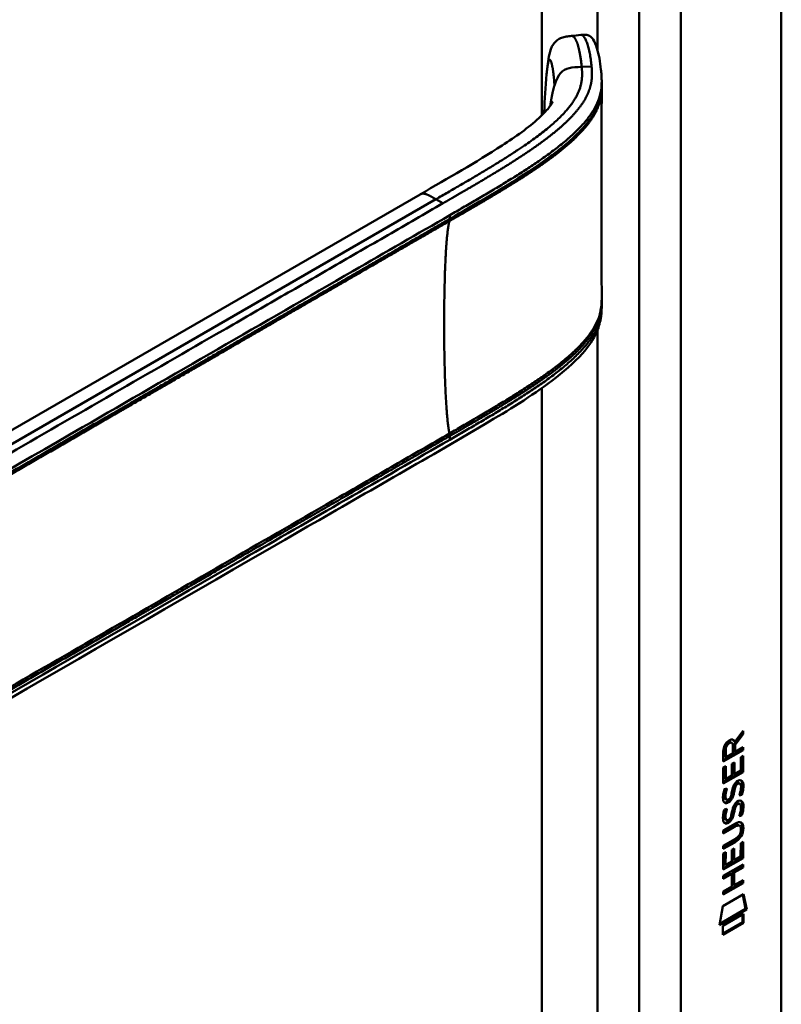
# Model space of a CAD drawing. Header units: millimetres. Extents: x 20 to 833, y 20 to 574.
# Tile 8 of 12: x 410 to 441, y 174 to 214. Entities that reach past the tile are written whole.
import ezdxf

# ---------------------------------------------------------------- set-up
doc = ezdxf.new("R2010")
doc.units = ezdxf.units.MM
doc.header["$LTSCALE"] = 2
doc.layers.add('Sichtbare Kanten(DIN)', color=7, linetype='Continuous', lineweight=50)
doc.layers.add('Sichtbare tangentiale Kanten(DIN)', color=7, linetype='Continuous', lineweight=50)

msp = doc.modelspace()

# ---------------------------------------------------------------- linework, layer by layer
at = {"layer": 'Sichtbare Kanten(DIN)'}
for p, q in [((441.3238, 235.4929), (441.3238, 172.9717)), ((434.0001, 211.1681), (434.0001, 211.0237)), ((431.6227, 208.0778), (431.6227, 208.0778)), ((431.6238, 207.8449), (431.6238, 207.8449)), ((394.8365, 188.2504), (426.6005, 206.5893)), ((434.0001, 202.1728), (434.0001, 202.173)), ((434.0001, 202.1681), (434.0001, 202.0226)), ((439.4303, 184.267), (439.7684, 184.7202)), ((439.7259, 184.6633), (439.7259, 184.6029)), ((439.7684, 184.7202), (439.7683, 184.5784)), ((439.2609, 184.2548), (439.3034, 184.2303)), ((439.3879, 184.2915), (439.4303, 184.267)), ((439.7259, 184.6029), (439.4028, 184.1698)), ((439.7683, 184.5784), (439.4453, 184.1453)), ((439.7259, 184.6029), (439.7683, 184.5784)), ((439.7679, 183.9289), (438.9594, 183.4629)), ((438.9594, 183.4629), (438.96, 183.8922)), ((439.7255, 183.9534), (438.9595, 183.5119)), ((439.0161, 183.9593), (439.0159, 183.669)), ((439.0586, 183.9348), (439.0584, 183.6445)), ((439.3462, 183.8105), (439.3464, 184.1007)), ((439.4028, 184.1698), (439.4026, 183.892)), ((439.4026, 183.892), (439.4451, 183.8675)), ((439.4028, 184.1698), (439.4453, 184.1453)), ((439.4453, 184.1453), (439.4451, 183.8675)), ((439.4451, 183.8675), (439.768, 184.0536)), ((439.7255, 184.0291), (439.7255, 183.9534)), ((439.7255, 183.9534), (439.7679, 183.9289)), ((439.768, 184.0536), (439.7679, 183.9289)), ((439.0159, 183.669), (439.0584, 183.6445)), ((439.0584, 183.6445), (439.3462, 183.8105)), ((439.6688, 183.1033), (439.6692, 183.6414)), ((439.6692, 183.6414), (439.7677, 183.6982)), ((439.7253, 183.6737), (439.7249, 183.0614)), ((439.7677, 183.6982), (439.7673, 183.0369)), ((438.9588, 182.5708), (438.9592, 183.2257)), ((439.7249, 183.0614), (438.9588, 182.6198)), ((438.9592, 183.2257), (439.0578, 183.2825)), ((439.0153, 183.258), (439.015, 182.7753)), ((439.0578, 183.2825), (439.0574, 182.7508)), ((439.3104, 182.8967), (439.3108, 183.3694)), ((439.3108, 183.3694), (439.4093, 183.4262)), ((439.3668, 183.4018), (439.3666, 182.978)), ((439.4093, 183.4262), (439.409, 182.9535)), ((439.409, 182.9535), (439.6688, 183.1033)), ((439.7249, 183.0614), (439.7673, 183.0369)), ((439.7673, 183.0369), (438.9588, 182.5708)), ((439.015, 182.7753), (439.0574, 182.7508)), ((439.0574, 182.7508), (439.3104, 182.8967)), ((439.3666, 182.978), (439.409, 182.9535)), ((439.0073, 182.3462), (439.1031, 182.3687)), ((439.364, 182.2599), (439.4064, 182.2354)), ((439.3778, 182.3327), (439.4202, 182.3082)), ((439.4304, 182.5019), (439.4728, 182.4774)), ((439.5104, 182.5866), (439.5071, 182.5847)), ((439.5104, 182.5866), (439.5528, 182.5621)), ((439.5528, 182.5621), (439.5495, 182.5602)), ((439.59, 182.5937), (439.6324, 182.5692)), ((439.0205, 181.9678), (439.0225, 181.9634)), ((439.048, 181.9336), (439.0904, 181.9091)), ((439.0629, 181.9433), (439.0649, 181.9389)), ((439.2563, 182.0231), (439.2594, 182.0303)), ((439.669, 182.1329), (439.7114, 182.1084)), ((439.0068, 181.5141), (439.1026, 181.5367)), ((439.3772, 181.5007), (439.4196, 181.4762)), ((439.4298, 181.6699), (439.4722, 181.6454)), ((439.5098, 181.7546), (439.5065, 181.7526)), ((439.5098, 181.7546), (439.5522, 181.7301)), ((439.5522, 181.7301), (439.5489, 181.7282)), ((439.5894, 181.7617), (439.6318, 181.7372)), ((439.0199, 181.1358), (439.0219, 181.1313)), ((439.0474, 181.1015), (439.0898, 181.077)), ((439.0623, 181.1113), (439.0644, 181.1068)), ((439.2557, 181.191), (439.2588, 181.1983)), ((439.3634, 181.4279), (439.4059, 181.4034)), ((439.6684, 181.3009), (439.7108, 181.2764)), ((439.4296, 180.8083), (438.9573, 180.5361)), ((438.9573, 180.5361), (438.9574, 180.6593)), ((438.9574, 180.6593), (439.4229, 180.9276)), ((439.3872, 180.8328), (438.9574, 180.5851)), ((439.5814, 180.8729), (439.6238, 180.8484)), ((439.6785, 180.6956), (439.6785, 180.6988)), ((438.957, 180.0272), (439.4293, 180.2994)), ((439.38, 180.1968), (438.9569, 179.9529)), ((439.4224, 180.1723), (438.9569, 179.9039)), ((438.9569, 179.9039), (438.957, 180.0272)), ((439.308, 179.3884), (439.3083, 179.8611)), ((439.3083, 179.8611), (439.4069, 179.918)), ((439.3644, 179.8935), (439.3641, 179.4697)), ((439.4069, 179.918), (439.4066, 179.4452)), ((439.6664, 179.595), (439.6668, 180.1331)), ((439.6668, 180.1331), (439.7653, 180.19)), ((439.7228, 180.1655), (439.7224, 179.5531)), ((439.7653, 180.19), (439.7649, 179.5286)), ((438.9563, 179.0625), (438.9568, 179.7174)), ((439.7649, 179.5286), (438.9563, 179.0625)), ((439.7224, 179.5531), (438.9564, 179.1115)), ((438.9568, 179.7174), (439.0553, 179.7742)), ((439.0129, 179.7497), (439.0126, 179.267)), ((439.0553, 179.7742), (439.055, 179.2425)), ((439.3641, 179.4697), (439.4066, 179.4452)), ((439.4066, 179.4452), (439.6664, 179.595)), ((439.7224, 179.5531), (439.7649, 179.5286)), ((438.9558, 178.8031), (439.7643, 179.2691)), ((439.0126, 179.267), (439.055, 179.2425)), ((439.055, 179.2425), (439.308, 179.3884)), ((439.7218, 179.1704), (439.3657, 178.9651)), ((439.7642, 179.1459), (439.4081, 178.9406)), ((439.7219, 179.2447), (439.7218, 179.1704)), ((439.7218, 179.1704), (439.7642, 179.1459)), ((439.7643, 179.2691), (439.7642, 179.1459)), ((439.2649, 178.907), (438.9557, 178.7288)), ((439.3073, 178.8825), (438.9557, 178.6799)), ((438.9557, 178.6799), (438.9558, 178.8031)), ((439.2649, 178.907), (439.3073, 178.8825)), ((439.3069, 178.3736), (439.3073, 178.8825)), ((439.3657, 178.9651), (439.3653, 178.4562)), ((439.3657, 178.9651), (439.4081, 178.9406)), ((439.4081, 178.9406), (439.4077, 178.4317)), ((439.4077, 178.4317), (439.7639, 178.637)), ((439.7639, 178.637), (439.7638, 178.5138)), ((439.7214, 178.5383), (438.9553, 178.0967)), ((439.7638, 178.5138), (438.9553, 178.0478)), ((438.9554, 178.171), (439.3069, 178.3736)), ((439.3653, 178.4562), (439.4077, 178.4317)), ((439.7214, 178.6125), (439.7214, 178.5383)), ((439.7214, 178.5383), (439.7638, 178.5138)), ((438.9349, 177.5643), (439.7852, 178.0544)), ((438.9553, 178.0478), (438.9554, 178.171)), ((439.7517, 178.0351), (439.87, 177.4556)), ((439.7852, 178.0544), (439.9124, 177.4311)), ((438.8051, 176.7928), (438.9349, 177.5643)), ((439.9124, 177.4311), (438.8051, 176.7928)), ((439.87, 177.4556), (438.8142, 176.847)), ((439.87, 177.4556), (439.9124, 177.4311)), ((438.935, 176.7744), (439.7827, 177.263)), ((439.7402, 177.2386), (439.74, 176.9144)), ((439.7827, 177.263), (439.7824, 176.8899)), ((439.7824, 176.8899), (438.9347, 176.4013)), ((438.9347, 176.4013), (438.935, 176.7744)), ((439.74, 176.9144), (438.9348, 176.4503)), ((439.74, 176.9144), (439.7824, 176.8899))]:
    msp.add_line(p, q, dxfattribs=at)
for centre, major_axis, ratio, start_param, end_param in [((438.9979, 183.621), (0.3679, 0.7317), 0.3492899, 5.940544, 6.7713516), ((438.9555, 183.6455), (0.3679, 0.7317), 0.3492899, 5.940544, 6.1774026), ((439.3495, 183.8993), (-0.1752, 0.3461), 0.8194443, 0.0441652, 1.0169096), ((439.3919, 183.8748), (-0.1752, 0.3461), 0.8194443, 0.0441652, 1.0169096), ((439.3238, 181.928), (0.2582, 0.6696), 0.2801591, 6.2392644, 6.6011557), ((439.3662, 181.9035), (0.2582, 0.6696), 0.2801591, 6.0797679, 6.6011557), ((439.3785, 183.1905), (0.3269, 1.2563), 0.1531706, 2.8850226, 2.9459819), ((439.2313, 182.3488), (0.178, 0.4179), 0.3257575, 2.8609786, 3.1020511), ((439.421, 183.166), (0.3269, 1.2563), 0.1531706, 2.8850226, 2.9459819), ((439.2737, 182.3243), (0.178, 0.4179), 0.3257575, 2.8609786, 3.3212723), ((439.2398, 182.0215), (0.0284, 0.0613), 0.2140411, 4.5281704, 4.8362485), ((439.3236, 181.0968), (0.2578, 0.6687), 0.2803736, 6.2392361, 6.6013949), ((439.366, 181.0723), (0.2578, 0.6687), 0.2803736, 6.0797021, 6.6013949), ((439.4022, 182.4531), (0.3517, 1.3504), 0.146604, 2.8954066, 2.9545475), ((439.2329, 181.5209), (0.1803, 0.422), 0.324198, 2.8627748, 3.1025615), ((439.4447, 182.4286), (0.3517, 1.3504), 0.146604, 2.8954066, 2.9545475), ((439.2753, 181.4964), (0.1803, 0.422), 0.324198, 2.8627748, 3.3206062), ((439.2392, 181.1895), (0.0284, 0.0613), 0.2140411, 4.5281704, 4.8362485), ((438.3421, 178.7772), (1.3548, 2.199), 0.2164738, 5.9455732, 6.6640371), ((438.3008, 181.1029), (1.3877, -0.5679), 0.6427883, 5.8208171, 6.5391565), ((438.3432, 181.0784), (1.3877, -0.5679), 0.6427883, 5.8208171, 6.5391565), ((433.0506, 183.3477), (6.5946, -2.8214), 0.2353631, 6.1084229, 6.3833559), ((438.2997, 178.8016), (1.3548, 2.199), 0.2164738, 5.9455732, 6.2455659)]:
    msp.add_ellipse(centre, major_axis=major_axis, ratio=ratio, start_param=start_param, end_param=end_param, dxfattribs=at)
for points, knots in [([(431.7557, 211.494), (431.783, 211.7786), (431.8101, 212.0514), (431.9011, 212.4443), (431.9455, 212.5871), (432.0719, 212.7736), (432.1227, 212.8297), (432.2376, 212.9165), (432.3009, 212.9499), (432.4283, 212.9963), (432.493, 213.0115), (432.6271, 213.0337), (432.6978, 213.0404), (432.766, 213.0473)], [0.00013929, 0.00013929, 0.00013929, 0.00013929, 0.2257267, 0.2257267, 0.35310865, 0.35310865, 0.41190788, 0.41190788, 0.46466135, 0.46466135, 0.51394129, 0.51394129, 0.56662488, 0.56662488, 0.56662488, 0.56662488]), ([(433.1481, 213.0883), (433.1689, 213.0906), (433.1908, 213.0929), (433.2331, 213.0966), (433.254, 213.098), (433.2951, 213.0992), (433.3155, 213.0988), (433.3566, 213.0962), (433.377, 213.0934), (433.4205, 213.0846), (433.4421, 213.0777), (433.4924, 213.057), (433.5175, 213.0416), (433.5834, 212.9914), (433.6166, 212.9521), (433.7138, 212.8098), (433.7642, 212.6863), (433.8857, 212.2955), (433.9389, 211.9898), (433.9794, 211.6061), (433.986, 211.5338), (433.9938, 211.4174), (433.996, 211.3771), (433.9984, 211.312), (433.999, 211.2893), (433.9997, 211.2525), (433.9998, 211.2395), (434, 211.2183), (434.0001, 211.2106), (434.0001, 211.1982), (434.0001, 211.1936), (434.0001, 211.1864), (434.0001, 211.1838), (434.0001, 211.1799), (434.0001, 211.1785), (434.0001, 211.1759), (434.0001, 211.1746), (434.0001, 211.1734)], [0, 0, 0, 0, 0.0160784, 0.0160784, 0.032034, 0.032034, 0.0495505, 0.0495505, 0.0708419, 0.0708419, 0.1003842, 0.1003842, 0.1484644, 0.1484644, 0.2432626, 0.2432626, 0.4569052, 0.4569052, 0.8367177, 0.8367177, 0.924176, 0.924176, 0.9685098, 0.9685098, 0.9912512, 0.9912512, 1.0030767, 1.0030767, 1.0093774, 1.0093774, 1.0128435, 1.0128435, 1.0147822, 1.0147822, 1.0158363, 1.0158363, 1.0169356, 1.0169356, 1.0169356, 1.0169356]), ([(434.0001, 210.9243), (433.9995, 210.446), (433.9995, 209.9465), (433.9991, 207.9716), (433.9991, 206.483), (433.9993, 204.0899), (433.9991, 203.1903), (434.0001, 202.2749)], [0, 0, 0, 0, 0.4559886, 0.4559886, 1.8232073, 1.8232073, 2.6501182, 2.6501182, 2.6501182, 2.6501182]), ([(434.0002, 211.0234), (434.0002, 211.0049), (434.0002, 210.9845), (434.0001, 210.9517), (434.0001, 210.9384), (434.0001, 210.9259)], [0, 0, 0, 0, 0.017068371, 0.017068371, 0.03005618, 0.03005618, 0.03005618, 0.03005618]), ([(426.6005, 206.5893), (427.7357, 207.2447), (428.8847, 207.8951), (430.4913, 208.9388), (431.0245, 209.3144), (431.5962, 209.8396), (431.7367, 209.9877), (431.8924, 210.1858), (431.9355, 210.2491), (431.9932, 210.3454), (432.0072, 210.3778), (432.0073, 210.378), (432.0073, 210.378), (432.0073, 210.378)], [0, 0, 0, 0, 1.2040802, 1.2040802, 1.8332236, 1.8332236, 2.0744525, 2.0744525, 2.2000219, 2.2000219, 2.3266136, 2.3266136, 2.3269801, 2.3269801, 2.3269801, 2.3269801]), ([(434.0001, 202.022), (434.0001, 202.0203), (434.0001, 202.0184), (434.0001, 202.0144), (434.0001, 202.0123), (434.0001, 202.0074), (434.0001, 202.0046), (434.0001, 201.9977), (434.0001, 201.9936), (434.0001, 201.9824), (434, 201.9755), (433.9998, 201.9549), (433.9996, 201.9418), (433.9988, 201.898), (433.9978, 201.8689), (433.9926, 201.7583), (433.9855, 201.6816), (433.9459, 201.3938), (433.8892, 201.1959), (433.671, 200.6842), (433.4633, 200.3856), (432.8654, 199.7062), (432.4336, 199.3385), (431.1356, 198.3605), (430.193, 197.7855), (426.7764, 195.7682), (424.2668, 194.3454), (414.3143, 188.5992), (406.8498, 184.2896), (397.5076, 178.8959), (395.6299, 177.8118), (392.8132, 176.1855), (391.8799, 175.6265), (390.4557, 174.8516), (389.9745, 174.5961), (389.1755, 174.2855), (388.8846, 174.2011), (388.4267, 174.167), (388.2608, 174.1739), (388.0097, 174.2233), (387.9222, 174.248), (387.7889, 174.2986), (387.7428, 174.3185), (387.6715, 174.3531), (387.6465, 174.3659), (387.6078, 174.3867), (387.594, 174.3943), (387.5732, 174.406), (387.5659, 174.4102), (387.5513, 174.4186), (387.5439, 174.4228), (387.5375, 174.4265)], [0, 0, 0, 0, 0.0015693, 0.0015693, 0.0031492, 0.0031492, 0.0052201, 0.0052201, 0.0084119, 0.0084119, 0.0140935, 0.0140935, 0.0258235, 0.0258235, 0.0543739, 0.0543739, 0.1367443, 0.1367443, 0.370735, 0.370735, 0.7707148, 0.7707148, 1.3385523, 1.3385523, 2.3616312, 2.3616312, 5.0008225, 5.0008225, 12.9180133, 12.9180133, 14.9097114, 14.9097114, 15.9055627, 15.9055627, 16.4065893, 16.4065893, 16.6697032, 16.6697032, 16.8160635, 16.8160635, 16.8946476, 16.8946476, 16.9358818, 16.9358818, 16.9576471, 16.9576471, 16.9693218, 16.9693218, 16.9756154, 16.9756154, 16.9823433, 16.9823433, 16.9823433, 16.9823433]), ([(439.5814, 180.8729), (439.5789, 180.8744), (439.5763, 180.8757), (439.5564, 180.8844), (439.5363, 180.886), (439.4749, 180.8778), (439.4298, 180.8574), (439.3872, 180.8328)], [0.060650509, 0.060650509, 0.060650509, 0.060650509, 0.064390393, 0.064390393, 0.08887549, 0.08887549, 0.134135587, 0.134135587, 0.134135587, 0.134135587]), ([(439.6785, 180.6988), (439.6785, 180.714), (439.6778, 180.729), (439.6732, 180.7705), (439.6669, 180.7955), (439.6458, 180.8325), (439.6327, 180.845), (439.5988, 180.86), (439.5788, 180.8615), (439.5174, 180.8533), (439.4722, 180.8329), (439.4296, 180.8083)], [0, 0, 0, 0, 0.01400423, 0.01400423, 0.0408947, 0.0408947, 0.06439039, 0.06439039, 0.08887549, 0.08887549, 0.13413559, 0.13413559, 0.13413559, 0.13413559])]:
    msp.add_open_spline(points, degree=3, knots=knots, dxfattribs=at)
for points, degree in [([(432.7694, 213.0475), (432.8956, 213.0611), (433.0219, 213.0747), (433.1481, 213.0883)], 3), ([(431.6568, 209.9536), (431.6765, 210.4516), (431.7049, 210.9643), (431.7557, 211.494)], 3), ([(433.9988, 211.024), (433.9988, 211.0239), (433.9988, 211.0238), (433.9988, 211.0237)], 3), ([(434.0001, 210.9243), (434.0001, 210.9246), (434.0001, 210.9249), (434.0001, 210.9252), (434.0001, 210.9255), (434.0001, 210.9259)], 5), ([(431.6549, 209.907), (431.6555, 209.9225), (431.6561, 209.9381), (431.6568, 209.9536)], 3), ([(434.0001, 202.2766), (434.0001, 202.2416), (434.0001, 202.2059), (434.0001, 202.173)], 3), ([(434.0001, 202.0226), (434.0001, 202.0224), (434.0001, 202.0222), (434.0001, 202.022)], 3), ([(438.96, 183.8922), (438.964, 184.0388), (439.0296, 184.2276), (439.203, 184.3275)], 3), ([(439.2609, 184.2548), (439.2393, 184.2673), (439.2077, 184.2651), (439.1619, 184.2387)], 3), ([(439.3464, 184.1007), (439.3464, 184.1899), (439.3218, 184.282), (439.2043, 184.2142)], 3), ([(439.4031, 182.5264), (439.4293, 182.5776), (439.4662, 182.6225), (439.517, 182.6597)], 3), ([(439.517, 182.6597), (439.5983, 182.7191), (439.6783, 182.7326), (439.733, 182.6608)], 3), ([(439.6726, 182.7051), (439.6789, 182.6994), (439.6849, 182.6928), (439.6906, 182.6853)], 3), ([(439.6906, 182.6853), (439.7217, 182.6443), (439.737, 182.5816), (439.7369, 182.4935)], 3), ([(439.733, 182.6608), (439.7642, 182.6198), (439.7794, 182.5571), (439.7793, 182.469)], 3), ([(438.9505, 182.0925), (438.9555, 182.1408), (438.9672, 182.2152), (438.9873, 182.2833)], 3), ([(438.9873, 182.2833), (438.9928, 182.3026), (439.0073, 182.3461), (439.0073, 182.3462)], 3), ([(439.051, 182.3564), (439.0402, 182.3151), (439.0234, 182.2494), (439.0169, 182.2162)], 3), ([(439.1031, 182.3687), (439.1031, 182.3687), (439.0692, 182.2424), (439.0593, 182.1917)], 3), ([(439.364, 182.2599), (439.3486, 182.1727), (439.331, 182.1086), (439.3095, 182.0512)], 3), ([(439.3105, 182.2291), (439.3342, 182.363), (439.3632, 182.4487), (439.4031, 182.5264)], 3), ([(439.3778, 182.3327), (439.3756, 182.3216), (439.3642, 182.2608), (439.364, 182.2599)], 3), ([(439.4304, 182.5019), (439.4104, 182.4614), (439.3933, 182.4064), (439.3778, 182.3327)], 3), ([(439.4202, 182.3082), (439.418, 182.2971), (439.4067, 182.2363), (439.4064, 182.2354)], 3), ([(439.4728, 182.4774), (439.4528, 182.4369), (439.4357, 182.3819), (439.4202, 182.3082)], 3), ([(439.5071, 182.5847), (439.4727, 182.5648), (439.4514, 182.5419), (439.4304, 182.5019)], 3), ([(439.5495, 182.5602), (439.5151, 182.5403), (439.4938, 182.5174), (439.4728, 182.4774)], 3), ([(439.6071, 182.0765), (439.6072, 182.0766), (439.6509, 182.1848), (439.6676, 182.2874)], 3), ([(439.6676, 182.2874), (439.6871, 182.4075), (439.687, 182.4975), (439.657, 182.5446)], 3), ([(439.7326, 182.4042), (439.7241, 182.2912), (439.6794, 182.1577), (439.669, 182.1329)], 3), ([(439.775, 182.3797), (439.7665, 182.2667), (439.7218, 182.1332), (439.7114, 182.1084)], 3), ([(439.7369, 182.4935), (439.7369, 182.4657), (439.735, 182.4366), (439.7326, 182.4042)], 3), ([(439.7793, 182.469), (439.7793, 182.4412), (439.7774, 182.4121), (439.775, 182.3797)], 3), ([(438.9724, 181.8431), (438.9468, 181.9069), (438.9386, 181.9784), (438.9505, 182.0925)], 3), ([(439.1306, 181.784), (439.0674, 181.7583), (439.0024, 181.7682), (438.9724, 181.8431)], 3), ([(439.0169, 182.2162), (438.9988, 182.1232), (438.997, 182.049), (439.0135, 181.988)], 3), ([(439.0593, 182.1917), (439.0412, 182.0988), (439.0394, 182.0245), (439.0559, 181.9635)], 3), ([(439.1229, 181.9028), (439.1644, 181.9072), (439.2177, 181.9497), (439.2475, 182.0043)], 3), ([(439.3095, 182.0512), (439.2769, 181.9638), (439.2217, 181.8801), (439.1319, 181.8296)], 3), ([(439.3519, 182.0267), (439.3193, 181.9393), (439.2641, 181.8556), (439.1743, 181.8051)], 3), ([(439.2594, 182.0303), (439.2788, 182.0774), (439.2949, 182.1401), (439.3105, 182.2291)], 3), ([(439.4064, 182.2354), (439.391, 182.1482), (439.3734, 182.0841), (439.3519, 182.0267)], 3), ([(439.5164, 181.8277), (439.5977, 181.8871), (439.6777, 181.9006), (439.7325, 181.8288)], 3), ([(439.7114, 182.1084), (439.7056, 182.1066), (439.6072, 182.0766), (439.6071, 182.0765)], 3), ([(439.669, 182.1329), (439.6664, 182.1321), (439.6453, 182.1257), (439.6228, 182.1188)], 3), ([(439.6721, 181.8731), (439.6783, 181.8674), (439.6843, 181.8608), (439.69, 181.8533)], 3), ([(439.69, 181.8533), (439.7212, 181.8123), (439.7364, 181.7495), (439.7363, 181.6614)], 3), ([(438.9499, 181.2604), (438.9549, 181.3088), (438.9666, 181.3831), (438.9867, 181.4513)], 3), ([(438.9867, 181.4513), (438.9922, 181.4706), (439.0068, 181.5141), (439.0068, 181.5141)], 3), ([(439.0882, 181.8085), (439.0579, 181.7962), (439.0273, 181.7921), (439.0003, 181.7993)], 3), ([(439.0504, 181.5244), (439.0396, 181.4831), (439.0228, 181.4174), (439.0163, 181.3841)], 3), ([(439.1026, 181.5367), (439.1026, 181.5366), (439.0686, 181.4104), (439.0587, 181.3596)], 3), ([(439.1319, 181.8296), (439.1034, 181.8136), (439.0975, 181.8123), (439.0882, 181.8085)], 3), ([(439.1743, 181.8051), (439.1459, 181.7891), (439.1399, 181.7878), (439.1306, 181.784)], 3), ([(439.3099, 181.3971), (439.3337, 181.5309), (439.3626, 181.6167), (439.4025, 181.6944)], 3), ([(439.3772, 181.5007), (439.375, 181.4896), (439.3637, 181.4288), (439.3634, 181.4279)], 3), ([(439.4298, 181.6699), (439.4098, 181.6294), (439.3927, 181.5744), (439.3772, 181.5007)], 3), ([(439.4025, 181.6944), (439.4288, 181.7456), (439.4656, 181.7905), (439.5164, 181.8277)], 3), ([(439.4196, 181.4762), (439.4175, 181.4651), (439.4061, 181.4043), (439.4059, 181.4034)], 3), ([(439.4722, 181.6454), (439.4522, 181.6049), (439.4351, 181.5499), (439.4196, 181.4762)], 3), ([(439.5065, 181.7526), (439.4721, 181.7328), (439.4508, 181.7098), (439.4298, 181.6699)], 3), ([(439.5489, 181.7282), (439.5145, 181.7083), (439.4932, 181.6853), (439.4722, 181.6454)], 3), ([(439.6066, 181.2445), (439.6066, 181.2446), (439.6504, 181.3528), (439.667, 181.4553)], 3), ([(439.667, 181.4553), (439.6865, 181.5754), (439.6864, 181.6655), (439.6564, 181.7126)], 3), ([(439.732, 181.5722), (439.7235, 181.4592), (439.6788, 181.3257), (439.6684, 181.3009)], 3), ([(439.7744, 181.5477), (439.766, 181.4347), (439.7213, 181.3012), (439.7108, 181.2764)], 3), ([(439.7363, 181.6614), (439.7363, 181.6337), (439.7344, 181.6046), (439.732, 181.5722)], 3), ([(439.7325, 181.8288), (439.7636, 181.7878), (439.7788, 181.7251), (439.7787, 181.6369)], 3), ([(439.7787, 181.6369), (439.7787, 181.6092), (439.7768, 181.5801), (439.7744, 181.5477)], 3), ([(438.9718, 181.0111), (438.9462, 181.0749), (438.938, 181.1464), (438.9499, 181.2604)], 3), ([(439.0163, 181.3841), (438.9982, 181.2912), (438.9964, 181.2169), (439.0129, 181.1559)], 3), ([(439.0587, 181.3596), (439.0406, 181.2667), (439.0389, 181.1924), (439.0554, 181.1314)], 3), ([(439.1223, 181.0708), (439.1638, 181.0752), (439.2171, 181.1177), (439.2469, 181.1723)], 3), ([(439.3089, 181.2191), (439.2763, 181.1318), (439.2211, 181.0481), (439.1313, 180.9976)], 3), ([(439.3514, 181.1946), (439.3187, 181.1073), (439.2636, 181.0236), (439.1738, 180.9731)], 3), ([(439.2588, 181.1983), (439.2782, 181.2453), (439.2943, 181.308), (439.3099, 181.3971)], 3), ([(439.3634, 181.4279), (439.348, 181.3406), (439.3304, 181.2766), (439.3089, 181.2191)], 3), ([(439.4059, 181.4034), (439.3905, 181.3161), (439.3728, 181.2521), (439.3514, 181.1946)], 3), ([(439.7108, 181.2764), (439.7051, 181.2746), (439.6066, 181.2445), (439.6066, 181.2445)], 3), ([(439.6684, 181.3009), (439.6658, 181.3001), (439.6447, 181.2936), (439.6222, 181.2867)], 3), ([(439.13, 180.952), (439.0668, 180.9262), (439.0019, 180.9362), (438.9718, 181.0111)], 3), ([(439.0876, 180.9765), (439.0574, 180.9642), (439.0267, 180.96), (438.9997, 180.9672)], 3), ([(439.1313, 180.9976), (439.1029, 180.9816), (439.0969, 180.9803), (439.0876, 180.9765)], 3), ([(439.1738, 180.9731), (439.1453, 180.9571), (439.1394, 180.9558), (439.13, 180.952)], 3)]:
    msp.add_open_spline(points, degree=degree, dxfattribs=at)
at = {"layer": 'Sichtbare tangentiale Kanten(DIN)'}
for p, q in [((431.5657, 209.816), (431.5657, 233.7783)), ((433.8285, 212.4764), (433.8285, 233.7783)), ((435.5255, 170.9305), (435.5255, 232.7985)), ((437.2226, 232.7985), (437.2226, 170.9305)), ((433.1852, 211.7839), (433.5886, 211.7965)), ((433.8285, 210.1866), (433.8285, 210.1866)), ((431.5657, 208.0377), (431.5657, 208.0378)), ((431.6245, 208.0791), (431.6245, 208.0791)), ((431.5657, 207.8039), (431.5657, 207.8039)), ((431.6381, 207.8549), (431.6381, 207.855)), ((427.2422, 206.3892), (393.0593, 186.6538)), ((427.2422, 206.3892), (427.5278, 206.2243)), ((427.8078, 205.5901), (427.8078, 205.7393)), ((433.8285, 201.3357), (433.8285, 201.3357)), ((433.8285, 201.1854), (433.8285, 201.1854)), ((433.8285, 171.9103), (433.8285, 201.0548)), ((431.5657, 199.0361), (431.5657, 199.0361)), ((431.5657, 171.9103), (431.5657, 198.6943)), ((427.8078, 196.588), (427.8078, 196.7374)), ((439.0161, 183.9593), (439.0586, 183.9348)), ((439.1619, 184.2387), (439.2043, 184.2142)), ((439.6906, 182.6853), (439.733, 182.6608)), ((439.5071, 182.5847), (439.5495, 182.5602)), ((439.7326, 182.4042), (439.775, 182.3797)), ((439.7369, 182.4935), (439.7793, 182.469)), ((439.0135, 181.988), (439.0559, 181.9635)), ((439.0169, 182.2162), (439.0593, 182.1917)), ((439.0205, 181.9678), (439.0629, 181.9433)), ((439.0225, 181.9634), (439.0649, 181.9389)), ((439.3095, 182.0512), (439.3519, 182.0267)), ((439.69, 181.8533), (439.7325, 181.8288)), ((439.0882, 181.8085), (439.1306, 181.784)), ((439.1319, 181.8296), (439.1743, 181.8051)), ((439.5065, 181.7526), (439.5489, 181.7282)), ((439.732, 181.5722), (439.7744, 181.5477)), ((439.7363, 181.6614), (439.7787, 181.6369)), ((439.0129, 181.1559), (439.0554, 181.1314)), ((439.0163, 181.3841), (439.0587, 181.3596)), ((439.0199, 181.1358), (439.0623, 181.1113)), ((439.0219, 181.1313), (439.0644, 181.1068)), ((439.3089, 181.2191), (439.3514, 181.1946)), ((439.0876, 180.9765), (439.13, 180.952)), ((439.1313, 180.9976), (439.1738, 180.9731)), ((439.3872, 180.8328), (439.4296, 180.8083)), ((439.7357, 180.7794), (439.7781, 180.7549)), ((439.38, 180.1968), (439.4224, 180.1723))]:
    msp.add_line(p, q, dxfattribs=at)
msp.add_ellipse((432.0841, 206.7802), major_axis=(-0.0052, 3.8824), ratio=0.0908092, start_param=1.269659, end_param=1.2696634, dxfattribs=at)
for points, degree in [([(432.766, 213.0472), (432.8676, 213.0574), (432.9766, 212.9199), (433.0754, 212.634), (433.1434, 212.2287), (433.1852, 211.7839)], 5), ([(433.1852, 211.7839), (433.2552, 211.0393), (433.2569, 210.1311), (431.7326, 208.9818), (429.6891, 207.802), (427.2422, 206.3892)], 5), ([(431.9059, 210.2078), (431.9256, 210.3495), (431.9468, 210.4834), (431.9694, 210.6091), (431.9934, 210.7266), (432.0189, 210.8357), (432.0459, 210.9365), (432.0744, 211.0291)], 7), ([(431.6581, 209.9538), (431.6576, 209.9386), (431.6572, 209.9232), (431.657, 209.9077)], 3), ([(427.2422, 206.3892), (427.126, 206.4563), (427.0185, 206.5183), (426.9196, 206.5732), (426.8287, 206.6149), (426.7455, 206.6358), (426.6695, 206.6292), (426.6005, 206.5893)], 7), ([(427.7951, 205.5005), (427.6208, 204.8995), (427.5337, 202.703), (427.5337, 199.941), (427.6208, 197.6439), (427.7951, 196.8416)], 5)]:
    msp.add_open_spline(points, degree=degree, dxfattribs=at)
for points, degree, knots in [([(433.1481, 213.0883), (433.1675, 213.0904), (433.187, 213.086), (433.2064, 213.0758), (433.2327, 213.0618), (433.2588, 213.0371), (433.2839, 213.0033), (433.3091, 212.9695), (433.3335, 212.9266), (433.3566, 212.8763), (433.3797, 212.8261), (433.4015, 212.7687), (433.4219, 212.7058), (433.4422, 212.6429), (433.461, 212.5746), (433.4782, 212.5027), (433.4953, 212.4307), (433.5109, 212.3551), (433.5248, 212.2773), (433.5387, 212.1996), (433.551, 212.1197), (433.5616, 212.0392), (433.5669, 211.9989), (433.5718, 211.9584), (433.5763, 211.9178), (433.5808, 211.8774), (433.585, 211.8369), (433.5886, 211.7965)], 3, [24.7913792, 24.7913792, 24.7913792, 24.7913792, 24.87224033, 24.87224033, 24.87224033, 24.98206322, 24.98206322, 24.98206322, 25.09188612, 25.09188612, 25.09188612, 25.20170901, 25.20170901, 25.20170901, 25.31153191, 25.31153191, 25.31153191, 25.4213548, 25.4213548, 25.4213548, 25.5311777, 25.5311777, 25.5311777, 25.58608914, 25.58608914, 25.58608914, 25.64076452, 25.64076452, 25.64076452, 25.64076452]), ([(432.0741, 211.0293), (432.067, 211.1861), (432.0425, 211.4879), (431.9911, 211.8564), (431.9171, 212.1315), (431.8459, 212.1003), (431.8021, 211.8979), (431.7745, 211.6818), (431.7596, 211.5341), (431.7557, 211.494)], 5, [0, 0, 0, 0, 0, 0, 0.16666667, 0.33333333, 0.5, 0.66666667, 0.7253325, 0.7253325, 0.7253325, 0.7253325, 0.7253325, 0.7253325]), ([(433.5886, 211.7965), (433.5886, 211.7964), (433.5924, 211.7545), (433.5992, 211.6711), (433.6088, 211.506), (433.604, 211.2615), (433.5453, 210.9389), (433.404, 210.5809), (433.1588, 210.1906), (432.8424, 209.8133), (432.471, 209.4479), (432.0554, 209.0932), (431.6069, 208.7488), (431.136, 208.4153), (430.6488, 208.0905), (430.1484, 207.7725), (429.638, 207.4592), (429.119, 207.1496), (428.594, 206.841), (428.1693, 206.5951), (427.8497, 206.4103), (427.6361, 206.2869), (427.529, 206.225)], 5, [25.6407652, 25.6407652, 25.6407652, 25.6407652, 25.6407652, 25.6407652, 25.6410006, 25.7352044, 25.8294082, 26.0178159, 26.2062235, 26.3946312, 26.5830389, 26.7714465, 26.9598542, 27.1482618, 27.3366695, 27.5250771, 27.7134848, 27.9018924, 28.0903001, 28.2787077, 28.4671154, 28.6566098, 28.6566098, 28.6566098, 28.6566098, 28.6566098, 28.6566098]), ([(432.0746, 211.0308), (432.2193, 211.4995), (432.4145, 211.6793), (432.6697, 211.7405), (432.8204, 211.7766), (432.9921, 211.7784), (433.1852, 211.7839)], 3, [0, 0, 0, 0, 0.15447561, 0.15447561, 0.15447561, 0.24569648, 0.24569648, 0.24569648, 0.24569648]), ([(427.8078, 205.7394), (427.8092, 205.7402), (427.8106, 205.741), (427.812, 205.7418), (427.9897, 205.8444), (428.1672, 205.9469), (428.3444, 206.0495), (428.5216, 206.152), (428.6985, 206.2547), (428.8747, 206.3576), (429.0509, 206.4604), (429.2266, 206.5636), (429.4013, 206.6671), (429.576, 206.7706), (429.7498, 206.8745), (429.9225, 206.9791), (430.0952, 207.0837), (430.2667, 207.189), (430.4367, 207.2953), (430.6067, 207.4015), (430.7753, 207.5087), (430.9418, 207.6173), (431.1084, 207.7258), (431.2731, 207.8356), (431.4352, 207.9472), (431.5974, 208.0587), (431.757, 208.172), (431.9132, 208.2874), (432.0694, 208.4028), (432.2221, 208.5202), (432.3697, 208.6398), (432.5173, 208.7595), (432.6597, 208.8813), (432.7951, 209.0055), (432.9305, 209.1297), (433.0589, 209.2562), (433.1782, 209.3855), (433.2974, 209.5147), (433.4077, 209.6468), (433.506, 209.7819), (433.6044, 209.9169), (433.6908, 210.0549), (433.762, 210.1952), (433.8333, 210.3354), (433.8893, 210.4778), (433.9284, 210.6214), (433.9676, 210.7649), (433.9897, 210.9097), (433.9971, 211.054), (433.9992, 211.0939), (434.0001, 211.1337), (434.0001, 211.1734)], 3, [0, 0, 0, 0, 0.0015017, 0.0015017, 0.0015017, 0.1899093, 0.1899093, 0.1899093, 0.378317, 0.378317, 0.378317, 0.5667246, 0.5667246, 0.5667246, 0.7551323, 0.7551323, 0.7551323, 0.9435399, 0.9435399, 0.9435399, 1.1319476, 1.1319476, 1.1319476, 1.3203553, 1.3203553, 1.3203553, 1.5087629, 1.5087629, 1.5087629, 1.6971706, 1.6971706, 1.6971706, 1.8855782, 1.8855782, 1.8855782, 2.0739859, 2.0739859, 2.0739859, 2.2623935, 2.2623935, 2.2623935, 2.4508012, 2.4508012, 2.4508012, 2.6392088, 2.6392088, 2.6392088, 2.8276165, 2.8276165, 2.8276165, 2.8795921, 2.8795921, 2.8795921, 2.8795921]), ([(427.7951, 205.5005), (427.9001, 205.5611), (428.1103, 205.6825), (428.4255, 205.8647), (428.8455, 206.1079), (429.367, 206.414), (429.8848, 206.7224), (430.3953, 207.0347), (430.8967, 207.3516), (431.3852, 207.6746), (431.8569, 208.0053), (432.3073, 208.3454), (432.7297, 208.6976), (433.1934, 209.1368), (433.6178, 209.6419), (433.8731, 210.0949), (433.9792, 210.4854), (434, 210.7918), (434.0001, 210.9243)], 5, [33.3326459, 33.3326459, 33.3326459, 33.3326459, 33.3326459, 33.3326459, 33.5183492, 33.7042495, 33.8901497, 34.07605, 34.2619502, 34.4478505, 34.6337508, 34.819651, 35.0055513, 35.1914515, 35.3773518, 35.5632521, 35.9350526, 36.2207606, 36.2207606, 36.2207606, 36.2207606, 36.2207606, 36.2207606]), ([(433.9988, 211.0237), (433.9958, 210.7391), (433.9437, 210.4506), (433.8233, 210.1747), (433.7291, 209.9588), (433.5986, 209.7494), (433.4421, 209.5466), (433.3414, 209.4162), (433.2301, 209.2884), (433.1105, 209.1634), (432.9908, 209.0383), (432.863, 208.9158), (432.7289, 208.7957), (432.5949, 208.6756), (432.4548, 208.5578), (432.3099, 208.442), (432.165, 208.3262), (432.0154, 208.2124), (431.8622, 208.1002), (430.7896, 207.3151), (429.5584, 206.6027), (428.3327, 205.8935), (428.1578, 205.7922), (427.9826, 205.6911), (427.8078, 205.59)], 3, [0.1354093, 0.1354093, 0.1354093, 0.1354093, 0.5045898, 0.5045898, 0.5045898, 0.7934328, 0.7934328, 0.7934328, 0.979333, 0.979333, 0.979333, 1.1652333, 1.1652333, 1.1652333, 1.3511335, 1.3511335, 1.3511335, 1.5370338, 1.5370338, 1.5370338, 2.8383356, 2.8383356, 2.8383356, 3.024121, 3.024121, 3.024121, 3.024121]), ([(427.5278, 206.2243), (426.7828, 205.794), (426.034, 205.362), (424.5372, 204.4977), (423.7885, 204.0654), (422.2925, 203.2018), (421.5452, 202.7703), (420.0515, 201.9079), (419.3049, 201.4769), (417.0647, 200.1834), (415.5701, 199.3206), (412.5788, 197.5935), (411.0825, 196.7296), (408.0919, 195.003), (406.5977, 194.1403), (403.6093, 192.4149), (402.1147, 191.552), (399.1237, 189.8252), (397.6277, 188.9614), (394.6384, 187.2356), (393.1462, 186.3741), (391.6489, 185.5096)], 3, [28.6566098, 28.6566098, 28.6566098, 28.6566098, 29.448344, 29.448344, 30.2411649, 30.2411649, 31.0339858, 31.0339858, 31.8268067, 31.8268067, 33.4124485, 33.4124485, 34.9980903, 34.9980903, 36.5837322, 36.5837322, 38.169374, 38.169374, 39.7550158, 39.7550158, 41.3406575, 41.3406575, 41.3406575, 41.3406575]), ([(391.9289, 185.0246), (393.4262, 185.8891), (394.9184, 186.7506), (396.4131, 187.6135), (401.8857, 190.7732), (407.3582, 193.9328), (412.8357, 197.0952), (416.514, 199.2189), (420.1811, 201.3362), (423.861, 203.4607), (425.176, 204.2198), (426.4943, 204.9807), (427.8078, 205.7393)], 3, [0, 0, 0, 0, 1.5856418, 1.5856418, 1.5856418, 7.3915416, 7.3915416, 7.3915416, 11.2904322, 11.2904322, 11.2904322, 12.683632, 12.683632, 12.683632, 12.683632]), ([(427.8075, 205.5899), (427.8075, 205.5899), (427.359, 205.3309), (426.4619, 204.8132), (424.6687, 203.7776), (421.9778, 202.2242), (418.3887, 200.1519), (414.3534, 197.8222), (409.8695, 195.2333), (405.3817, 192.6424), (400.8969, 190.0529), (397.3116, 187.9831), (394.6095, 186.4228), (392.8182, 185.3889), (391.9289, 184.8751)], 5, [0, 0, 0, 0, 0, 0, 0.0001149, 0.7929364, 1.585758, 3.1714011, 4.7570442, 6.3426873, 7.9283304, 9.5139735, 11.0996166, 12.6881676, 12.6881676, 12.6881676, 12.6881676, 12.6881676, 12.6881676]), ([(391.9138, 184.7842), (391.9159, 184.7854), (392.8055, 185.2993), (394.5976, 186.3336), (397.2999, 187.8942), (400.8859, 189.9643), (405.369, 192.5528), (409.8568, 195.1437), (414.3407, 197.7326), (418.376, 200.0623), (421.9652, 202.1347), (424.6562, 203.6881), (426.4495, 204.7237), (427.3466, 205.2414), (427.7951, 205.5005)], 5, [20.6435054, 20.6435054, 20.6435054, 20.6435054, 20.6435054, 20.6435054, 20.6473042, 22.2329473, 23.8185904, 25.4042335, 26.9898766, 28.5755197, 30.1611628, 31.7468058, 32.5396274, 33.3326459, 33.3326459, 33.3326459, 33.3326459, 33.3326459, 33.3326459]), ([(433.9982, 202.2756), (433.9974, 202.0861), (433.977, 201.8943), (433.9245, 201.7077), (433.8839, 201.5634), (433.8264, 201.4214), (433.7543, 201.2822), (433.6821, 201.1431), (433.5954, 201.0068), (433.497, 200.8733), (433.3985, 200.7399), (433.2884, 200.6092), (433.1694, 200.4813), (433.0504, 200.3534), (432.9225, 200.2281), (432.7878, 200.1053), (432.6532, 199.9825), (432.5118, 199.8622), (432.3654, 199.7439), (432.2191, 199.6257), (432.0677, 199.5095), (431.9124, 199.395), (431.7572, 199.2806), (431.598, 199.1678), (431.436, 199.0565), (431.274, 198.9451), (431.109, 198.8352), (430.9417, 198.7263), (430.7745, 198.6175), (430.605, 198.5098), (430.4339, 198.4029), (430.2628, 198.296), (430.09, 198.19), (429.9161, 198.0847), (429.7421, 197.9794), (429.5669, 197.8748), (429.391, 197.7706), (429.2151, 197.6664), (429.0384, 197.5626), (428.8612, 197.4592), (428.6839, 197.3558), (428.5061, 197.2527), (428.3282, 197.1497), (428.1506, 197.0469), (427.9728, 196.9442), (427.7951, 196.8416)], 3, [0.1243792, 0.1243792, 0.1243792, 0.1243792, 0.368934, 0.368934, 0.368934, 0.5579421, 0.5579421, 0.5579421, 0.7469502, 0.7469502, 0.7469502, 0.9359583, 0.9359583, 0.9359583, 1.1249664, 1.1249664, 1.1249664, 1.3139745, 1.3139745, 1.3139745, 1.5029826, 1.5029826, 1.5029826, 1.6919907, 1.6919907, 1.6919907, 1.8809988, 1.8809988, 1.8809988, 2.0700069, 2.0700069, 2.0700069, 2.259015, 2.259015, 2.259015, 2.4480231, 2.4480231, 2.4480231, 2.6370312, 2.6370312, 2.6370312, 2.8260393, 2.8260393, 2.8260393, 3.0147053, 3.0147053, 3.0147053, 3.0147053]), ([(427.8078, 196.7374), (427.9144, 196.799), (428.1279, 196.9224), (428.4482, 197.1075), (428.875, 197.3546), (429.4047, 197.666), (429.9305, 197.9798), (430.4486, 198.2981), (430.9571, 198.6214), (431.4518, 198.9517), (431.9288, 199.2904), (432.3824, 199.6394), (432.806, 200.0011), (433.1892, 200.3776), (433.519, 200.7702), (433.7935, 201.2029), (433.9357, 201.5695), (433.9888, 201.8579), (434.0001, 202.0598), (434.0001, 202.1728)], 5, [0, 0, 0, 0, 0, 0, 0.188639, 0.3776471, 0.5666552, 0.7556633, 0.9446714, 1.1336795, 1.3226876, 1.5116957, 1.7007038, 1.8897119, 2.07872, 2.2677281, 2.4567361, 2.6457442, 2.8885245, 2.8885245, 2.8885245, 2.8885245, 2.8885245, 2.8885245]), ([(434.0001, 202.022), (434.0001, 201.9822), (433.9992, 201.9423), (433.9971, 201.9024), (433.9897, 201.758), (433.9675, 201.6133), (433.9283, 201.4697), (433.8891, 201.3261), (433.8331, 201.1837), (433.7619, 201.0435), (433.6906, 200.9033), (433.6042, 200.7653), (433.5058, 200.6302), (433.4074, 200.4951), (433.2972, 200.363), (433.1779, 200.2338), (433.0586, 200.1045), (432.9303, 199.9781), (432.7949, 199.8539), (432.6595, 199.7298), (432.5171, 199.6081), (432.3696, 199.4884), (432.222, 199.3688), (432.0693, 199.2514), (431.9131, 199.136), (431.7569, 199.0206), (431.5973, 198.9073), (431.4351, 198.7957), (431.2729, 198.6842), (431.1083, 198.5743), (430.9417, 198.4658), (430.7751, 198.3573), (430.6065, 198.2501), (430.4365, 198.1438), (430.2664, 198.0375), (430.0949, 197.9322), (429.9222, 197.8276), (429.7495, 197.723), (429.5757, 197.619), (429.401, 197.5155), (429.2263, 197.412), (429.0507, 197.3089), (428.8745, 197.2061), (428.6982, 197.1033), (428.5214, 197.0006), (428.3443, 196.8981), (428.1657, 196.7947), (427.9868, 196.6914), (427.8078, 196.588)], 3, [0.1368409, 0.1368409, 0.1368409, 0.1368409, 0.1889624, 0.1889624, 0.1889624, 0.3773589, 0.3773589, 0.3773589, 0.5657555, 0.5657555, 0.5657555, 0.754152, 0.754152, 0.754152, 0.9425486, 0.9425486, 0.9425486, 1.1309451, 1.1309451, 1.1309451, 1.3193417, 1.3193417, 1.3193417, 1.5077382, 1.5077382, 1.5077382, 1.6961348, 1.6961348, 1.6961348, 1.8845313, 1.8845313, 1.8845313, 2.0729279, 2.0729279, 2.0729279, 2.2613244, 2.2613244, 2.2613244, 2.449721, 2.449721, 2.449721, 2.6381175, 2.6381175, 2.6381175, 2.8265141, 2.8265141, 2.8265141, 3.0164113, 3.0164113, 3.0164113, 3.0164113]), ([(391.9267, 176.0215), (391.9288, 176.0227), (392.8185, 176.5361), (394.6103, 177.571), (397.3129, 179.131), (400.8985, 181.2014), (405.3817, 183.7896), (409.8695, 186.3808), (414.3534, 188.9695), (418.3887, 191.2992), (421.9781, 193.3717), (424.6691, 194.9252), (426.4623, 195.9607), (427.3593, 196.4784), (427.8078, 196.7374)], 5, [20.6437384, 20.6437384, 20.6437384, 20.6437384, 20.6437384, 20.6437384, 20.6474288, 22.2330696, 23.8187104, 25.4043512, 26.989992, 28.5756328, 30.1612736, 31.7469144, 32.5397348, 33.3329244, 33.3329244, 33.3329244, 33.3329244, 33.3329244, 33.3329244]), ([(427.795, 196.8416), (427.0475, 196.4099), (426.3, 195.9784), (424.8052, 195.1154), (424.0579, 194.6839), (421.8155, 193.3893), (420.3201, 192.5259), (417.33, 190.7996), (415.8353, 189.9366), (412.846, 188.2107), (411.3512, 187.3477), (408.3608, 185.6211), (406.8652, 184.7577), (403.8751, 183.0313), (402.3808, 182.1686), (399.3923, 180.4432), (397.8972, 179.58), (394.9012, 177.8502), (393.3981, 176.9819), (391.9161, 176.1269)], 3, [3.0147053, 3.0147053, 3.0147053, 3.0147053, 3.8078678, 3.8078678, 4.6006882, 4.6006882, 6.186329, 6.186329, 7.7719698, 7.7719698, 9.3576106, 9.3576106, 10.9432514, 10.9432514, 12.5288922, 12.5288922, 14.114533, 14.114533, 15.703149, 15.703149, 15.703149, 15.703149]), ([(427.8078, 196.588), (424.9924, 194.962), (422.1679, 193.3318), (419.3546, 191.7076), (413.5763, 188.3715), (407.7854, 185.0281), (402.0047, 181.6906), (400.1424, 180.6154), (398.2784, 179.5392), (396.4125, 178.4619), (394.9119, 177.5955), (393.4086, 176.7274), (391.9289, 175.8733)], 3, [23.2299829, 23.2299829, 23.2299829, 23.2299829, 26.2168354, 26.2168354, 26.2168354, 32.3515912, 32.3515912, 32.3515912, 34.3279835, 34.3279835, 34.3279835, 35.9173864, 35.9173864, 35.9173864, 35.9173864])]:
    msp.add_open_spline(points, degree=degree, knots=knots, dxfattribs=at)

doc.saveas('drawing.dxf')
